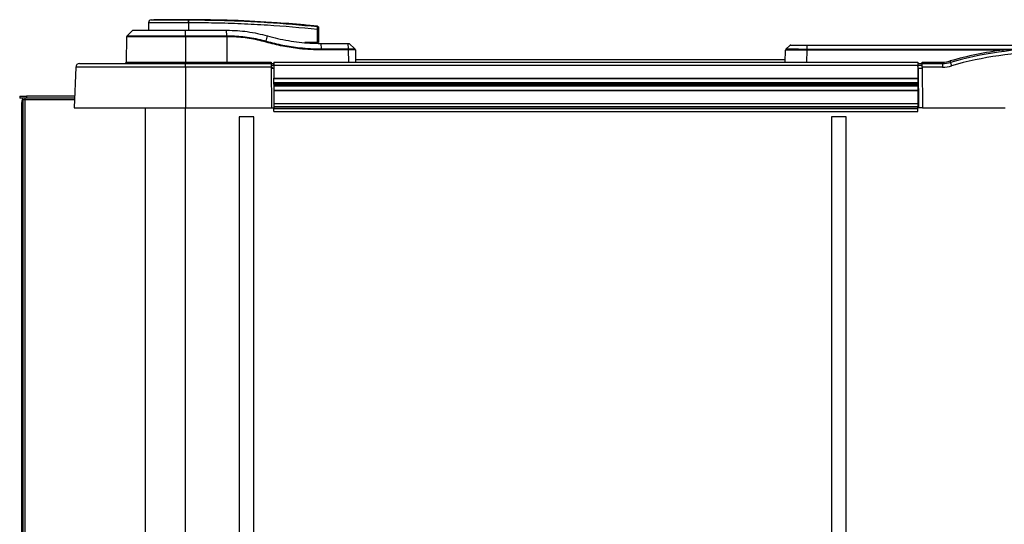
# Model space of a CAD drawing. Header units: millimetres. Extents: x 0 to 420, y 0 to 297.
# Tile 4 of 64: x 57 to 94, y 103 to 123. Entities that reach past the tile are written whole.
import ezdxf

# ---------------------------------------------------------------- set-up
doc = ezdxf.new("R2010")
doc.units = ezdxf.units.MM

msp = doc.modelspace()

# ---------------------------------------------------------------- linework, layer by layer
at = {"color": 7, "linetype": 'Continuous', "lineweight": 25}
for p, q in [((61.49752, 122.66019), (61.49504, 122.37628)), ((61.59923, 122.77232), (61.69817, 122.78014)), ((63.03148, 122.78014), (63.0314, 122.78014)), ((63.0408, 122.66022), (63.03157, 122.66022)), ((63.03157, 122.66022), (63.03177, 122.37628)), ((60.89134, 122.37628), (60.67271, 122.16516)), ((60.89134, 122.37628), (62.91266, 122.37628)), ((62.91266, 122.37628), (64.49431, 122.37628)), ((62.91266, 122.16516), (62.91266, 122.37628)), ((64.49431, 122.37628), (64.50443, 122.37628)), ((64.50344, 122.16513), (64.49431, 122.37628)), ((67.98399, 122.52851), (67.98578, 122.52832)), ((67.9901, 121.89848), (67.98565, 122.40781)), ((67.98582, 122.52832), (67.98578, 122.52832)), ((68.02733, 122.40781), (68.03178, 121.89848)), ((60.65535, 122.12523), (60.63837, 121.15233)), ((62.91266, 122.12523), (60.65535, 122.12523)), ((60.67271, 122.16516), (62.91266, 122.16516)), ((62.91266, 122.16516), (62.91266, 122.12523)), ((62.91266, 122.16516), (64.50343, 122.16516)), ((62.91266, 122.12523), (62.91266, 121.15233)), ((64.50461, 122.12523), (62.91266, 122.12523)), ((64.50461, 122.12523), (64.50461, 122.12519)), ((64.50461, 122.12519), (64.50531, 121.15233)), ((66.02236, 121.95558), (66.06317, 122.15854)), ((67.9901, 121.89848), (67.50718, 121.89848)), ((67.988, 121.89848), (67.98796, 121.87003)), ((67.9901, 121.89848), (68.03178, 121.89848)), ((68.00408, 121.89848), (68.00358, 121.87003)), ((68.14662, 121.65891), (68.12851, 121.87003)), ((68.12851, 121.87003), (69.16421, 121.87003)), ((69.18232, 121.65891), (69.16421, 121.87003)), ((69.20896, 121.87003), (69.42759, 121.65891)), ((86.13611, 121.79307), (85.98498, 121.65216)), ((86.79144, 121.79218), (86.78493, 121.65299)), ((96.70438, 121.79218), (86.79144, 121.79218)), ((86.7931, 121.80746), (96.70575, 121.80746)), ((68.14662, 121.65891), (69.18232, 121.65891)), ((69.18401, 121.61898), (68.14805, 121.61898)), ((69.18413, 121.61899), (69.18401, 121.61898)), ((69.19226, 121.15332), (69.18413, 121.61899)), ((69.44495, 121.61899), (69.45308, 121.15332)), ((85.95177, 121.15332), (85.96784, 121.61338)), ((86.78335, 121.61338), (86.76729, 121.15332)), ((94.32893, 121.61338), (86.78414, 121.61338)), ((86.78493, 121.65299), (95.15916, 121.65299)), ((58.84345, 121.09644), (62.91266, 121.09644)), ((60.63837, 121.15233), (62.91266, 121.15233)), ((62.91266, 121.09644), (62.91266, 121.15233)), ((62.91266, 121.15233), (64.50531, 121.15233)), ((62.91266, 120.9592), (62.91266, 121.09644)), ((62.91266, 121.09644), (66.21131, 121.09644)), ((64.50531, 121.15233), (66.21082, 121.15233)), ((66.21082, 121.15233), (66.21131, 121.09644)), ((66.21131, 121.09644), (66.21251, 120.9592)), ((66.21132, 121.09545), (66.31069, 121.09545)), ((66.21181, 121.03956), (66.31118, 121.03956)), ((66.31095, 121.06523), (66.30951, 121.0652)), ((66.30951, 121.0652), (66.31018, 121.03956)), ((66.31118, 121.03959), (66.31018, 121.03956)), ((66.31069, 121.09545), (66.31095, 121.06501)), ((66.31118, 121.15332), (91.05475, 121.15332)), ((66.31118, 121.15332), (66.31118, 121.03956)), ((66.31118, 121.03956), (91.05475, 121.03956)), ((66.31118, 121.03956), (66.31118, 120.53616)), ((85.95488, 121.24211), (69.45153, 121.24211)), ((91.05475, 121.15332), (91.05475, 121.03956)), ((91.05475, 121.09446), (91.21272, 121.09446)), ((91.05475, 121.03956), (91.05475, 120.53616)), ((91.05475, 121.03956), (91.2132, 121.03956)), ((91.05595, 120.90232), (91.05475, 121.03956)), ((91.21222, 121.15134), (91.9946, 121.15134)), ((91.2127, 121.09644), (91.21222, 121.15134)), ((91.2127, 121.09644), (91.99213, 121.09644)), ((91.2139, 120.9592), (91.2127, 121.09644)), ((91.99213, 121.09644), (91.99213, 120.9592)), ((58.70133, 120.9592), (58.64653, 119.38999)), ((62.91266, 120.9592), (58.70133, 120.9592)), ((62.91266, 120.9592), (62.91266, 119.38999)), ((66.21251, 120.9592), (62.91266, 120.9592)), ((66.21251, 120.9592), (66.2262, 119.38999)), ((66.24124, 120.95424), (66.21255, 120.95424)), ((66.21277, 120.92902), (66.2408, 120.92902)), ((66.31118, 120.90232), (66.21301, 120.90232)), ((66.24124, 120.95424), (66.2408, 120.92902)), ((91.21439, 120.90232), (91.05595, 120.90232)), ((91.05595, 120.90232), (91.06915, 119.38999)), ((91.2139, 120.9592), (91.22759, 119.38999)), ((91.99213, 120.9592), (91.2139, 120.9592)), ((66.31118, 120.53616), (91.05475, 120.53616)), ((66.31969, 120.06404), (66.31557, 120.53616)), ((66.31569, 120.52194), (91.05475, 120.52194)), ((66.31708, 120.36286), (91.05475, 120.36286)), ((66.31717, 120.35282), (91.05475, 120.35282)), ((66.31754, 120.31015), (91.05475, 120.31015)), ((66.31772, 120.29005), (91.05475, 120.29005)), ((91.05475, 120.61295), (91.05848, 120.61295)), ((91.05475, 120.53416), (91.05475, 120.52194)), ((91.05475, 120.52194), (91.05475, 120.36286)), ((91.05475, 120.36286), (91.05475, 120.35282)), ((91.05475, 120.35282), (91.05475, 120.31015)), ((91.05475, 120.31015), (91.05475, 120.29005)), ((91.05475, 120.29005), (91.05475, 120.24738)), ((66.31118, 120.06404), (66.31118, 119.56063)), ((66.31118, 120.06404), (91.05475, 120.06404)), ((66.31809, 120.24738), (91.05475, 120.24738)), ((66.31818, 120.23733), (91.05475, 120.23733)), ((66.31957, 120.07826), (91.05475, 120.07826)), ((91.05475, 120.24738), (91.05475, 120.23733)), ((91.05475, 120.23733), (91.05475, 120.07826)), ((91.05475, 120.07826), (91.05475, 120.06404)), ((91.05475, 120.06404), (91.05475, 119.56063)), ((56.54912, 119.84504), (56.54912, 119.75972)), ((56.54912, 119.84504), (56.81186, 119.84504)), ((56.81186, 119.75972), (56.54912, 119.75972)), ((56.67504, 119.71782), (56.64178, 119.71782)), ((56.67504, 119.71782), (56.67504, 93.46535)), ((56.67504, 119.71782), (56.74801, 119.71782)), ((56.74801, 119.71782), (56.74801, 93.46535)), ((56.74801, 119.71782), (58.65798, 119.71782)), ((56.81186, 119.84504), (56.81186, 119.75972)), ((58.66242, 119.84504), (56.81186, 119.84504)), ((58.65944, 119.75972), (56.81186, 119.75972)), ((66.31118, 119.56063), (66.31118, 119.46071)), ((66.31118, 119.56063), (91.05475, 119.56063)), ((91.05475, 119.56063), (91.05475, 119.44687)), ((56.61699, 119.43341), (56.61699, 93.74976)), ((58.64653, 119.38999), (62.91266, 119.38999)), ((61.36611, 119.38999), (61.36611, 93.79318)), ((62.90192, 119.38999), (62.90192, 93.79318)), ((62.91266, 119.38999), (66.2262, 119.38999)), ((66.2262, 119.38999), (66.32557, 119.38999)), ((66.31118, 119.38309), (66.31118, 119.38999)), ((66.31118, 119.38309), (91.05475, 119.38309)), ((66.31118, 119.37334), (66.31118, 119.38309)), ((66.31118, 119.37334), (91.05475, 119.37334)), ((66.31118, 119.24778), (66.31118, 119.37334)), ((66.31118, 119.24778), (91.05475, 119.24778)), ((66.32557, 119.38999), (66.32495, 119.46071)), ((66.32508, 119.44687), (91.05475, 119.44687)), ((91.05475, 119.38309), (91.05475, 119.44687)), ((91.05475, 119.37334), (91.05475, 119.38309)), ((91.05475, 119.24778), (91.05475, 119.37334)), ((91.22759, 119.38999), (91.06915, 119.38999)), ((91.22759, 119.38999), (94.4089, 119.38999)), ((65.54759, 119.0487), (64.97878, 119.0487)), ((64.97878, 119.0487), (64.97878, 94.13447)), ((65.54759, 94.13447), (65.54759, 119.0487)), ((87.73149, 119.0487), (87.73149, 94.13447)), ((88.30031, 119.0487), (87.73149, 119.0487)), ((88.30031, 94.13447), (88.30031, 119.0487))]:
    msp.add_line(p, q, dxfattribs=at)
at = {"color": 7, "linetype": 'Continuous', "lineweight": 25, "flags": 128}
msp.add_lwpolyline([(56.7303, 119.75972), (56.73376, 119.75892), (56.73708, 119.75653), (56.74014, 119.75266), (56.74282, 119.74745), (56.74502, 119.7411), (56.74666, 119.73386), (56.74767, 119.726), (56.74801, 119.71782)], dxfattribs=at)
at = {"color": 7, "linetype": 'Continuous', "lineweight": 25}
for centre, radius, start, end in [((61.61127, 122.65919), 0.11376, 96.076872, 179.499989), ((62.60422, 122.68397), 0.42801, 356.819927, 11.918257), ((60.72463, 122.50929), 2.32262, 6.503389, 6.696809), ((62.6135, 122.68423), 0.42797, 356.784062, 11.882918), ((68.00649, 121.1485), 1.25948, 89.051899, 90.948101), ((67.98138, 122.47448), 0.04537, 0.615859, 83.895805), ((60.71222, 122.12424), 0.05688, 134, 179), ((86.02469, 121.6114), 0.05688, 132.998305, 177.99991), ((87.71233, 121.60904), 0.92899, 177.287952, 179.732262), ((96.02034, 108.27066), 13.4495, 97.224673, 106.084766), ((96.01786, 108.27265), 13.39262, 90, 106.084766), ((96.01786, 108.27761), 13.25041, 90, 106.084766), ((93.98564, 121.55648), 0.34797, 0.403077, 9.409994), ((58.84345, 120.95424), 0.1422, 90, 178), ((60.5815, 121.15332), 0.05688, 270, 359), ((91.68194, 121.13796), 0.31295, 352.376799, 2.450708), ((91.99213, 122.23408), 1.13764, 270, 286.084766), ((91.9946, 122.23209), 1.08075, 270, 286.084766), ((91.89852, 121.06591), 0.41563, 10.40476, 17.898004), ((88.96419, 120.06893), 3.51081, 15.536385, 17.779566), ((91.99213, 122.23904), 1.27984, 270, 286.084766), ((57.45139, 119.50397), 0.83738, 165.204055, 184.833806)]:
    msp.add_arc(centre, radius, start, end, dxfattribs=at)
msp.add_ellipse((64.50767, 121.15332), major_axis=(0, 0.05688), ratio=0.04147533, start_param=1.58824962, end_param=3.14159265, dxfattribs=at)
for points, knots in [([(63.03157, 122.66022), (62.96035, 122.66021), (62.81624, 122.66019), (62.59521, 122.6602), (62.37312, 122.66024), (62.16084, 122.66015), (61.96807, 122.66023), (61.80378, 122.66021), (61.66941, 122.66017), (61.57217, 122.66024), (61.50937, 122.66023), (61.50151, 122.6602), (61.49752, 122.66019)], [0, 0, 0, 0, 0.09123037, 0.18462249, 0.28509302, 0.38847717, 0.48894659, 0.59232958, 0.69279869, 0.79618144, 0.89663467, 1, 1, 1, 1]), ([(61.59923, 122.77232), (61.60291, 122.77231), (61.61026, 122.77231), (61.66773, 122.77238), (61.75848, 122.77232), (61.88207, 122.77234), (62.03533, 122.77234), (62.21302, 122.77229), (62.411, 122.77234), (62.61622, 122.77234), (62.82238, 122.77232), (62.95613, 122.77234), (63.023, 122.77236)], [0, 0, 0, 0, 0.1019155, 0.20383364, 0.30575296, 0.40767117, 0.50960195, 0.6115312, 0.71346155, 0.81539292, 0.90769638, 1, 1, 1, 1]), ([(63.0314, 122.78014), (62.94695, 122.78014), (62.77779, 122.78014), (62.52862, 122.78014), (62.297, 122.78014), (62.09105, 122.78014), (61.92141, 122.78014), (61.79485, 122.78014), (61.71306, 122.78014), (61.70313, 122.78014), (61.69817, 122.78014)], [0, 0, 0, 0, 0.12488045, 0.25013958, 0.37464939, 0.49981249, 0.62476421, 0.74955772, 0.87492377, 1, 1, 1, 1]), ([(63.023, 122.77236), (63.0261, 122.77238), (63.02919, 122.7724), (63.0323, 122.77235), (63.0323, 122.77235)], [0, 0, 0, 0, 0.99963467, 1, 1, 1, 1]), ([(67.98578, 122.52832), (67.96667, 122.53026), (67.84875, 122.54224), (67.33135, 122.59274), (66.26829, 122.67958), (64.73453, 122.76304), (63.59939, 122.77444), (63.03148, 122.78014)], [0, 0, 0, 0, 0.01170126, 0.07220884, 0.31419353, 0.65688711, 1, 1, 1, 1]), ([(63.0323, 122.77235), (63.0323, 122.77235), (63.36926, 122.77217), (64.04324, 122.76518), (65.0538, 122.73325), (66.36944, 122.66684), (67.34568, 122.57793), (67.98621, 122.51959)], [0, 0, 0, 0, 0.00000069, 0.20371068, 0.40747211, 0.61123305, 1, 1, 1, 1]), ([(67.98565, 122.40781), (67.34583, 122.46614), (66.37113, 122.555), (65.05774, 122.62101), (64.0495, 122.65393), (63.37698, 122.65813), (63.0408, 122.66022)], [0, 0, 0, 0, 0.38905274, 0.59267292, 0.79638077, 1, 1, 1, 1]), ([(64.50443, 122.37628), (64.64137, 122.37347), (64.90453, 122.36806), (65.30061, 122.32419), (65.68475, 122.25848), (65.93927, 122.19126), (66.06317, 122.15854)], [0, 0, 0, 0, 0.26022739, 0.50007261, 0.75663822, 1, 1, 1, 1]), ([(67.98565, 122.40781), (67.98605, 122.42055), (67.98686, 122.44608), (67.98739, 122.47988), (67.98732, 122.50524), (67.9868, 122.51673), (67.98633, 122.51902), (67.98621, 122.51959)], [0, 0, 0, 0, 0.23108965, 0.4626691, 0.69303153, 0.92227335, 1, 1, 1, 1]), ([(67.98621, 122.51959), (67.9861, 122.52296), (67.98596, 122.52754), (67.98585, 122.52816), (67.98582, 122.52832)], [0, 0, 0, 0, 0.73611582, 1, 1, 1, 1]), ([(67.98582, 122.52832), (67.99086, 122.5273), (68.00093, 122.52525), (68.01369, 122.51605), (68.02283, 122.50344), (68.02633, 122.49179), (68.02661, 122.48503), (68.02667, 122.48345)], [0, 0, 0, 0, 0.23106275, 0.46212549, 0.69318856, 0.92839331, 1, 1, 1, 1]), ([(68.02667, 122.48345), (68.02667, 122.48329), (68.02668, 122.4827), (68.02672, 122.47825), (68.02675, 122.47497)], [0, 0, 0, 0, 0.26342591, 1, 1, 1, 1]), ([(68.02675, 122.47497), (68.02675, 122.47463), (68.02676, 122.47329), (68.02682, 122.46643), (68.02695, 122.45119), (68.02713, 122.43084), (68.02727, 122.41548), (68.02733, 122.40781)], [0, 0, 0, 0, 0.07774703, 0.30683638, 0.53695653, 0.76850921, 1, 1, 1, 1]), ([(64.50461, 122.12523), (64.50451, 122.13266), (64.50432, 122.14646), (64.50381, 122.15915), (64.50348, 122.16439), (64.50344, 122.16513)], [0, 0, 0, 0, 0.499829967, 0.929593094, 1, 1, 1, 1]), ([(64.50344, 122.16513), (64.57311, 122.16457), (64.75332, 122.16313), (65.04407, 122.14348), (65.37362, 122.10175), (65.70088, 122.04111), (65.91507, 121.98412), (66.02236, 121.95558)], [0, 0, 0, 0, 0.13591904, 0.35154592, 0.56796445, 0.78358583, 1, 1, 1, 1]), ([(66.01293, 121.9176), (65.90681, 121.94581), (65.69416, 122.00233), (65.36967, 122.06241), (65.04212, 122.10383), (64.75334, 122.12329), (64.57391, 122.12466), (64.50461, 122.12519)], [0, 0, 0, 0, 0.21556654, 0.43192681, 0.64749305, 0.86385155, 1, 1, 1, 1]), ([(68.14805, 121.61898), (68.00686, 121.62121), (67.72407, 121.62565), (67.22393, 121.66859), (66.64944, 121.75262), (66.2251, 121.86261), (66.01293, 121.9176)], [0, 0, 0, 0, 0.19589513, 0.39236848, 0.6961873, 1, 1, 1, 1]), ([(66.02236, 121.95558), (66.23346, 121.90091), (66.65566, 121.79156), (67.22682, 121.70813), (67.7244, 121.66548), (68.00574, 121.6611), (68.14662, 121.65891)], [0, 0, 0, 0, 0.30382221, 0.60763963, 0.80353087, 1, 1, 1, 1]), ([(66.06317, 122.15854), (66.19366, 122.12355), (66.46031, 122.05206), (66.86681, 121.97267), (67.2788, 121.9145), (67.69879, 121.87724), (67.98225, 121.87249), (68.12851, 121.87003)], [0, 0, 0, 0, 0.19363632, 0.39571275, 0.5934258, 0.7902057, 1, 1, 1, 1]), ([(69.16421, 121.87003), (69.17019, 121.87003), (69.18215, 121.87003), (69.19682, 121.87003), (69.20699, 121.87003), (69.20831, 121.87003), (69.20896, 121.87003)], [0, 0, 0, 0, 0.25000865, 0.5, 0.74999135, 1, 1, 1, 1]), ([(86.79144, 121.79218), (86.79144, 121.79218), (86.75351, 121.79222), (86.6767, 121.79229), (86.56618, 121.79237), (86.46186, 121.79242), (86.33733, 121.79246), (86.21308, 121.79244), (86.14571, 121.79233), (86.13517, 121.79222), (86.13516, 121.79218), (86.13516, 121.79218)], [0, 0, 0, 0, 0.00000327, 0.10897537, 0.22109863, 0.33008382, 0.44222679, 0.66233606, 0.88240249, 0.99999673, 1, 1, 1, 1]), ([(86.17395, 121.80746), (86.176, 121.80746), (86.1819, 121.80746), (86.24791, 121.80746), (86.38707, 121.80746), (86.57596, 121.80746), (86.72073, 121.80746), (86.7931, 121.80746)], [0, 0, 0, 0, 0.11776502, 0.33818049, 0.55865594, 0.77935876, 1, 1, 1, 1]), ([(69.18232, 121.65891), (69.18232, 121.65891), (69.19358, 121.65906), (69.23447, 121.65954), (69.29722, 121.66012), (69.36315, 121.66034), (69.41011, 121.66007), (69.42625, 121.65944), (69.42759, 121.659), (69.42759, 121.65891), (69.42759, 121.65891)], [0, 0, 0, 0, 0.00000861, 0.08551331, 0.31225637, 0.50018738, 0.72359383, 0.95034016, 0.99999139, 1, 1, 1, 1]), ([(69.18401, 121.61898), (69.18396, 121.623), (69.18387, 121.63042), (69.18339, 121.64471), (69.18275, 121.65314), (69.18232, 121.65891)], [0, 0, 0, 0, 0.270773, 0.50119493, 1, 1, 1, 1]), ([(69.44495, 121.61899), (69.44478, 121.61908), (69.44387, 121.61962), (69.42615, 121.62034), (69.37643, 121.62066), (69.30635, 121.62039), (69.23971, 121.61974), (69.19611, 121.61915), (69.18413, 121.61899)], [0, 0, 0, 0, 0.0500377, 0.27661978, 0.49981367, 0.68756021, 0.91414305, 1, 1, 1, 1]), ([(69.44495, 121.61898), (69.44462, 121.62299), (69.44393, 121.63146), (69.43882, 121.64571), (69.43175, 121.65402), (69.42759, 121.65891)], [0, 0, 0, 0, 0.27055861, 0.57110201, 1, 1, 1, 1]), ([(86.78335, 121.61338), (86.76741, 121.6135), (86.70432, 121.61399), (86.59386, 121.61472), (86.45482, 121.61546), (86.32145, 121.61594), (86.20567, 121.6161), (86.11144, 121.61596), (86.041, 121.61556), (85.99247, 121.61489), (85.97052, 121.61413), (85.96852, 121.61357), (85.96784, 121.61338)], [0, 0, 0, 0, 0.03683449, 0.1457653, 0.25785489, 0.37682915, 0.49996521, 0.60882491, 0.72084059, 0.82970533, 0.94172389, 1, 1, 1, 1]), ([(85.98589, 121.653), (85.98658, 121.65315), (85.98853, 121.6536), (86.00976, 121.65422), (86.05655, 121.65476), (86.12585, 121.6551), (86.21676, 121.65522), (86.33073, 121.65509), (86.45995, 121.6547), (86.59754, 121.6541), (86.70567, 121.6535), (86.76877, 121.6531), (86.78438, 121.653)], [0, 0, 0, 0, 0.05828549, 0.16715566, 0.27917508, 0.38802937, 0.50003474, 0.61900413, 0.74212958, 0.85106587, 0.96315761, 1, 1, 1, 1]), ([(86.78414, 121.61338), (86.78405, 121.61338), (86.78379, 121.61338), (86.78353, 121.61338), (86.78335, 121.61338)], [0, 0, 0, 0, 0.34128569, 1, 1, 1, 1]), ([(86.78438, 121.653), (86.78456, 121.653), (86.78474, 121.65299), (86.78493, 121.65299), (86.78493, 121.65299)], [0, 0, 0, 0, 0.99372571, 1, 1, 1, 1]), ([(95.15916, 121.65299), (95.08362, 121.65041), (94.80665, 121.64093), (94.53008, 121.62498), (94.32893, 121.61338)], [0, 0, 0, 0, 0.27271875, 1, 1, 1, 1]), ([(66.31118, 121.03959), (66.31117, 121.03974), (66.31117, 121.04004), (66.31115, 121.04248), (66.31112, 121.04629), (66.31107, 121.05146), (66.31102, 121.05774), (66.31097, 121.06271), (66.31095, 121.06523)], [0, 0, 0, 0, 0.16844824, 0.33689816, 0.5050769, 0.67295235, 0.83431353, 1, 1, 1, 1])]:
    msp.add_open_spline(points, degree=3, knots=knots, dxfattribs=at)
for points in [[(66.01293, 121.9176), (66.01391, 121.92113), (66.01587, 121.92819), (66.01846, 121.93831), (66.02072, 121.94772), (66.02181, 121.95296), (66.02236, 121.95558)], [(86.17395, 121.80746), (86.17039, 121.80727), (86.16328, 121.80689), (86.153, 121.80378), (86.14336, 121.79904), (86.13789, 121.79447), (86.13516, 121.79218)], [(86.79144, 121.79218), (86.79155, 121.79447), (86.79179, 121.79904), (86.7922, 121.80378), (86.79264, 121.80689), (86.79294, 121.80727), (86.7931, 121.80746)], [(68.14805, 121.61898), (68.14803, 121.6227), (68.14798, 121.63015), (68.14768, 121.6408), (68.14724, 121.65069), (68.14683, 121.65617), (68.14662, 121.65891)], [(86.78493, 121.65299), (86.78481, 121.6503), (86.78459, 121.64491), (86.78435, 121.63511), (86.78418, 121.62452), (86.78415, 121.61709), (86.78414, 121.61338)]]:
    msp.add_open_spline(points, degree=3, dxfattribs=at)

doc.saveas('drawing.dxf')
